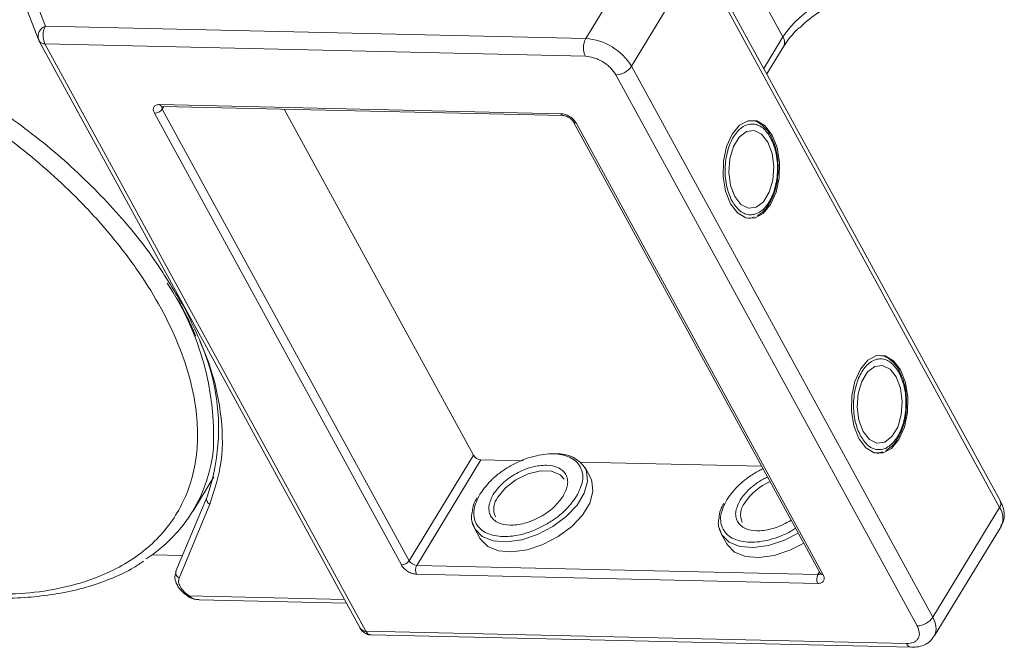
# Model space of a CAD drawing. Header units: millimetres. Extents: x -623 to 852, y 50 to 1083.
# Tile 68 of 72: x 647 to 716, y 798 to 842. Entities that reach past the tile are written whole.
import ezdxf

# ---------------------------------------------------------------- set-up
doc = ezdxf.new("R2010")
doc.units = ezdxf.units.MM

msp = doc.modelspace()

# ---------------------------------------------------------------- linework, layer by layer
at = {"color": 7, "linetype": 'Continuous', "lineweight": 15}
for p, q in [((691.476, 847.996), (686.808, 840.323)), ((715.757, 808.041), (694.719, 846.494)), ((689.997, 838.383), (694.666, 846.055)), ((694.666, 846.055), (715.703, 807.602)), ((700.577, 840.437), (698.335, 844.534)), ((649.068, 841.189), (648.22, 843.387)), ((647.828, 842.222), (648.591, 840.242)), ((686.808, 840.323), (649.068, 841.189)), ((648.624, 840.172), (648.591, 840.242)), ((700.577, 840.437), (699.238, 838.236)), ((648.624, 840.172), (648.64, 840.137)), ((648.64, 840.137), (671.058, 799.162)), ((649.039, 839.945), (671.456, 798.97)), ((649.039, 839.945), (686.779, 839.079)), ((699.452, 837.844), (700.627, 839.775)), ((711.035, 799.93), (689.997, 838.383)), ((688.905, 837.786), (709.943, 799.332)), ((657.056, 835.715), (685.07, 835.072)), ((657.338, 835.58), (657.228, 835.4)), ((657.233, 835.582), (685.247, 834.939)), ((673.926, 803.582), (656.683, 835.101)), ((674.472, 803.881), (657.228, 835.4)), ((678.954, 811.246), (665.747, 835.387)), ((685.934, 834.521), (703.178, 803.002)), ((686.133, 834.426), (703.377, 802.906)), ((699.848, 833.26), (699.77, 833.429)), ((698.326, 827.794), (698.576, 827.876)), ((698.294, 827.778), (698.18, 827.764)), ((658.71, 821.671), (658.409, 822.138)), ((659.312, 820.138), (659.583, 819.553)), ((708.815, 816.87), (708.737, 817.039)), ((707.261, 811.388), (707.147, 811.374)), ((707.293, 811.404), (707.543, 811.487)), ((674.472, 803.881), (678.954, 811.246)), ((679.486, 810.923), (675.004, 803.557)), ((682.439, 810.855), (679.486, 810.923)), ((699.091, 810.473), (686.445, 810.763)), ((687.132, 809.681), (686.752, 810.374)), ((659.356, 807.315), (660.834, 809.744)), ((660.341, 808.302), (658.186, 803.147)), ((660.361, 808.341), (660.341, 808.302)), ((658.405, 802.671), (660.561, 807.825)), ((715.703, 807.602), (711.035, 799.93)), ((679.032, 806.15), (679.411, 805.457)), ((711.135, 798.607), (715.804, 806.279)), ((696.271, 805.755), (696.651, 805.061)), ((656.523, 804.292), (658.644, 804.243)), ((675.004, 803.557), (703.018, 802.915)), ((703.004, 802.293), (674.99, 802.935)), ((703.018, 802.915), (703.127, 803.094)), ((659.051, 801.37), (659.051, 801.371)), ((669.952, 801.183), (659.105, 801.432)), ((659.799, 801.158), (670.095, 800.922)), ((709.196, 798.104), (671.456, 798.97)), ((671.809, 798.704), (709.549, 797.838))]:
    msp.add_line(p, q, dxfattribs=at)
at = {"color": 7, "linetype": 'Continuous', "lineweight": 15, "flags": 128}
for points in [[(696.91, 828.794), (697.397, 828.151), (697.979, 827.806), (698.599, 827.791), (699.196, 828.11), (699.712, 828.729), (700.096, 829.589), (700.311, 830.605), (700.336, 831.679), (700.168, 832.704), (699.823, 833.581), (699.336, 834.224), (698.755, 834.569), (698.135, 834.583), (697.538, 834.265), (697.022, 833.646), (696.638, 832.786), (696.422, 831.769), (696.398, 830.696), (696.566, 829.67), (696.91, 828.794)], [(699.525, 833.09), (699.089, 833.644), (698.567, 833.901), (698.02, 833.831), (697.515, 833.442), (697.113, 832.781), (696.862, 831.928), (696.793, 830.986), (696.913, 830.068), (697.209, 829.285), (697.644, 828.731), (698.167, 828.474), (698.714, 828.544), (699.219, 828.932), (699.621, 829.593), (699.872, 830.446), (699.941, 831.389), (699.82, 832.307), (699.525, 833.09)], [(705.877, 812.404), (706.364, 811.761), (706.946, 811.416), (707.566, 811.401), (708.163, 811.72), (708.679, 812.339), (709.063, 813.199), (709.278, 814.216), (709.303, 815.289), (709.135, 816.314), (708.79, 817.191), (708.303, 817.834), (707.721, 818.179), (707.102, 818.193), (706.505, 817.875), (705.989, 817.256), (705.604, 816.396), (705.389, 815.379), (705.365, 814.306), (705.533, 813.281), (705.877, 812.404)], [(708.491, 816.7), (708.056, 817.254), (707.533, 817.511), (706.987, 817.441), (706.482, 817.052), (706.08, 816.392), (705.829, 815.538), (705.76, 814.596), (705.88, 813.678), (706.176, 812.895), (706.611, 812.341), (707.134, 812.084), (707.681, 812.154), (708.185, 812.543), (708.588, 813.203), (708.838, 814.056), (708.908, 814.999), (708.787, 815.917), (708.491, 816.7)], [(686.806, 810.265), (686.857, 810.135), (686.93, 809.409), (686.704, 808.598), (686.196, 807.763), (685.442, 806.964), (684.5, 806.261), (683.438, 805.707), (682.335, 805.343), (681.274, 805.195), (680.333, 805.274), (679.582, 805.575), (679.076, 806.075), (678.877, 806.581)], [(680.665, 808.313), (681.196, 808.961), (681.931, 809.524), (682.781, 809.936), (683.646, 810.145), (684.419, 810.127), (685.008, 809.884), (685.286, 809.571)], [(679.411, 805.457), (679.455, 805.382), (679.961, 804.882), (680.712, 804.581), (681.653, 804.501), (682.715, 804.649), (683.817, 805.014), (684.879, 805.568), (685.822, 806.27), (686.575, 807.069), (687.084, 807.905), (687.31, 808.716), (687.236, 809.442), (687.132, 809.681)], [(701.643, 805.807), (700.677, 805.312), (699.575, 804.947), (698.514, 804.799), (697.572, 804.879), (696.821, 805.18), (696.315, 805.68), (696.116, 806.185)], [(696.651, 805.061), (696.695, 804.986), (697.2, 804.486), (697.952, 804.185), (698.893, 804.106), (699.954, 804.254), (701.056, 804.618), (702.023, 805.114)]]:
    msp.add_lwpolyline(points, dxfattribs=at)
at = {"color": 7, "linetype": 'Continuous', "lineweight": 15}
for centre, radius, start, end in [((706.749, 836.285), 7.439, 91.29253, 146.07318), ((649.346, 840.456), 0.784, 110.78698, 195.82957), ((650.254, 840.54), 1.352, 151.28833, 206.07738), ((687.994, 839.674), 1.352, 151.28833, 206.07738), ((686.53, 836.276), 4.057, 31.28833, 86.07738), ((700.036, 840.063), 0.657, 334.03837, 34.63952), ((649.002, 840.379), 0.436, 213.84386, 274.84199), ((688.875, 839.138), 1.353, 271.29253, 326.07318), ((657.252, 835.792), 0.211, 201.42703, 264.62651), ((657.428, 835.53), 0.239, 166.96444, 213.12547), ((656.667, 835.777), 0.676, 271.29253, 326.07318), ((685.266, 835.149), 0.211, 201.41619, 264.73451), ((686.114, 834.642), 0.217, 213.62857, 274.99272), ((641.497, 812.517), 19.321, 357.65772, 33.69882), ((646.441, 813.136), 14.723, 340.9924, 24.35035), ((650.528, 812.686), 10.318, 302.73279, 354.66622), ((679.532, 811.598), 0.676, 211.28833, 266.07738), ((684.888, 809.092), 2.248, 31.46144, 94.78041), ((701.337, 805.613), 4.135, 113.66206, 146.11822), ((660.713, 808.184), 0.39, 162.4358, 246.95329), ((681.677, 807.499), 1.298, 141.16362, 204.84518), ((698.916, 807.103), 1.298, 141.16362, 204.84518), ((715.35, 807.868), 0.443, 323.05751, 22.98806), ((714.678, 806.859), 1.266, 332.73921, 35.93869), ((673.911, 804.258), 0.676, 271.29253, 326.07318), ((675.05, 804.232), 0.676, 211.28833, 266.07738), ((658.558, 803.03), 0.39, 162.4358, 246.95329), ((675.597, 803.233), 0.676, 151.28833, 206.07738), ((703.611, 802.59), 0.676, 151.28833, 206.07738), ((703.042, 803.152), 0.239, 264.24648, 310.36926), ((703.36, 803.127), 0.221, 214.37766, 274.3082), ((658.943, 801.518), 0.183, 306.2171, 331.91249), ((709.912, 800.684), 1.353, 271.29253, 326.07318), ((709.933, 799.18), 1.333, 335.01474, 34.24778), ((671.419, 799.404), 0.436, 213.84386, 274.84199), ((671.857, 799.136), 0.434, 202.38401, 263.66952), ((709.604, 798.278), 0.443, 203.0669, 262.93411)]:
    msp.add_arc(centre, radius, start, end, dxfattribs=at)
for points, knots in [([(701.768, 841.087), (701.879, 841.196), (702.378, 841.686), (703.53, 842.474), (705.101, 843.339), (706.09, 843.595), (706.582, 843.722)], [0, 0, 0, 0, 0.078725, 0.3545282, 0.678962, 1, 1, 1, 1]), ([(622.841, 842.506), (623.805, 842.446), (625.762, 842.325), (628.908, 841.746), (631.941, 840.926), (634.785, 839.924), (637.393, 838.819), (639.984, 837.534), (643.371, 835.594), (646.568, 833.364), (649.461, 830.932), (651.638, 828.858), (653.742, 826.533), (655.654, 824.001), (657.2, 821.488), (658.4, 818.983), (659.245, 816.475), (659.663, 814.19), (659.729, 812.164), (659.525, 810.399), (659.057, 808.74), (658.075, 806.702), (656.583, 804.977), (654.643, 803.626), (652.838, 802.73), (650.637, 802.03), (648.052, 801.583), (646.179, 801.549), (645.257, 801.533)], [0, 0, 0, 0, 0.038862, 0.078912, 0.1200677, 0.1522272, 0.1843815, 0.2172151, 0.2500433, 0.3156185, 0.347778, 0.3799323, 0.4210926, 0.4611415, 0.5, 0.5388632, 0.578912, 0.6200677, 0.6522272, 0.6843815, 0.7172151, 0.7500433, 0.8156185, 0.847778, 0.8799323, 0.9210926, 0.9611404, 1, 1, 1, 1]), ([(700.629, 839.776), (700.633, 839.783), (700.726, 839.966), (701.042, 840.368), (701.425, 840.809), (701.697, 841.048), (701.755, 841.099)], [0, 0, 0, 0, 0.015478, 0.440972, 0.880268, 1, 1, 1, 1]), ([(686.779, 839.079), (686.969, 839.058), (687.262, 839.026), (687.683, 838.861), (688.001, 838.693), (688.296, 838.488), (688.636, 838.19), (688.799, 837.945), (688.905, 837.786)], [0, 0, 0, 0, 0.239443, 0.369807, 0.5, 0.630364, 0.760557, 1, 1, 1, 1]), ([(658.409, 822.138), (657.743, 823.239), (656.303, 825.617), (653.23, 829.175), (649.528, 832.702), (646.678, 834.762), (645.264, 835.784)], [0, 0, 0, 0, 0.2241567, 0.4840874, 0.7440182, 1, 1, 1, 1]), ([(656.683, 835.101), (656.649, 835.18), (656.597, 835.302), (656.606, 835.447), (656.644, 835.545), (656.713, 835.624), (656.838, 835.699), (656.97, 835.709), (657.056, 835.715)], [0, 0, 0, 0, 0.239443, 0.36955, 0.5, 0.630107, 0.760557, 1, 1, 1, 1]), ([(657.17, 835.576), (657.171, 835.577), (657.173, 835.579), (657.213, 835.581), (657.233, 835.582)], [0, 0, 0, 0, 0.489545, 1, 1, 1, 1]), ([(685.07, 835.072), (685.165, 835.062), (685.312, 835.046), (685.522, 834.963), (685.681, 834.879), (685.828, 834.777), (685.998, 834.628), (686.08, 834.505), (686.133, 834.426)], [0, 0, 0, 0, 0.239443, 0.3695502, 0.4999998, 0.6301073, 0.760557, 1, 1, 1, 1]), ([(685.247, 834.939), (685.247, 834.939), (685.265, 834.94), (685.326, 834.933), (685.415, 834.91), (685.52, 834.872), (685.595, 834.831), (685.637, 834.807)], [0, 0, 0, 0, 0.005502, 0.267632, 0.473873, 0.70006, 1, 1, 1, 1]), ([(685.637, 834.807), (685.689, 834.772), (685.761, 834.723), (685.843, 834.644), (685.895, 834.584), (685.926, 834.537), (685.933, 834.522), (685.934, 834.522)], [0, 0, 0, 0, 0.385972, 0.536023, 0.767852, 0.991612, 1, 1, 1, 1]), ([(697.022, 828.978), (696.884, 829.293), (696.671, 829.779), (696.549, 830.583), (696.525, 831.229), (696.578, 831.876), (696.742, 832.665), (697.095, 833.512), (697.602, 834.079), (698.065, 834.32), (698.44, 834.376), (698.811, 834.301), (699.268, 834.048), (699.537, 833.653), (699.711, 833.397)], [0, 0, 0, 0, 0.119721, 0.184837, 0.25, 0.315115, 0.380279, 0.5, 0.619721, 0.684837, 0.75, 0.815115, 0.880279, 1, 1, 1, 1]), ([(699.77, 833.429), (699.751, 833.473), (699.653, 833.695), (699.41, 834.021), (699.035, 834.367), (698.688, 834.57), (698.468, 834.58), (698.409, 834.583)], [0, 0, 0, 0, 0.0646456, 0.3307459, 0.605417, 0.8941319, 1, 1, 1, 1]), ([(699.711, 833.397), (699.849, 833.082), (700.063, 832.596), (700.185, 831.792), (700.208, 831.145), (700.156, 830.499), (699.992, 829.71), (699.639, 828.863), (699.132, 828.296), (698.669, 828.055), (698.293, 827.998), (697.922, 828.073), (697.465, 828.327), (697.196, 828.722), (697.022, 828.978)], [0, 0, 0, 0, 0.119721, 0.184837, 0.25, 0.315115, 0.380279, 0.5, 0.619721, 0.684837, 0.75, 0.815115, 0.880279, 1, 1, 1, 1]), ([(700.244, 831.144), (700.236, 831.474), (700.226, 831.935), (700.099, 832.567), (699.993, 832.961), (699.881, 833.193), (699.848, 833.26)], [0, 0, 0, 0, 0.432034, 0.604386, 0.884605, 1, 1, 1, 1]), ([(698.803, 827.952), (698.96, 828.06), (699.284, 828.285), (699.653, 828.804), (699.912, 829.354), (700.082, 829.892), (700.205, 830.475), (700.23, 830.909), (700.244, 831.144)], [0, 0, 0, 0, 0.191308, 0.39709, 0.559843, 0.686792, 0.830349, 1, 1, 1, 1]), ([(658.244, 822.214), (658.47, 821.825), (658.873, 821.129), (659.178, 820.441), (659.312, 820.138)], [0, 0, 0, 0, 0.560181, 1, 1, 1, 1]), ([(660.561, 807.825), (660.878, 808.807), (661.517, 810.787), (661.408, 814.232), (660.568, 817.889), (659.326, 820.417), (658.71, 821.671)], [0, 0, 0, 0, 0.248086, 0.5, 0.751914, 1, 1, 1, 1]), ([(705.989, 812.588), (705.851, 812.903), (705.638, 813.389), (705.516, 814.193), (705.492, 814.839), (705.545, 815.486), (705.708, 816.275), (706.062, 817.122), (706.569, 817.689), (707.032, 817.93), (707.407, 817.987), (707.778, 817.912), (708.235, 817.658), (708.504, 817.263), (708.678, 817.007)], [0, 0, 0, 0, 0.119721, 0.184837, 0.25, 0.315115, 0.380279, 0.5, 0.619721, 0.684837, 0.75, 0.815115, 0.880279, 1, 1, 1, 1]), ([(708.737, 817.039), (708.718, 817.083), (708.62, 817.305), (708.376, 817.631), (708.002, 817.977), (707.655, 818.18), (707.435, 818.19), (707.376, 818.193)], [0, 0, 0, 0, 0.064646, 0.330746, 0.605417, 0.894132, 1, 1, 1, 1]), ([(708.678, 817.007), (708.816, 816.692), (709.029, 816.206), (709.151, 815.402), (709.175, 814.756), (709.123, 814.109), (708.959, 813.32), (708.605, 812.473), (708.099, 811.906), (707.636, 811.665), (707.26, 811.608), (706.889, 811.683), (706.432, 811.937), (706.163, 812.332), (705.989, 812.588)], [0, 0, 0, 0, 0.119721, 0.184837, 0.25, 0.315115, 0.380279, 0.5, 0.619721, 0.684837, 0.75, 0.815115, 0.880279, 1, 1, 1, 1]), ([(709.211, 814.754), (709.203, 815.084), (709.192, 815.545), (709.066, 816.177), (708.96, 816.571), (708.848, 816.803), (708.815, 816.87)], [0, 0, 0, 0, 0.432034, 0.604386, 0.884605, 1, 1, 1, 1]), ([(707.77, 811.562), (707.926, 811.67), (708.251, 811.895), (708.619, 812.415), (708.879, 812.964), (709.049, 813.502), (709.172, 814.085), (709.197, 814.519), (709.211, 814.754)], [0, 0, 0, 0, 0.191308, 0.39709, 0.559843, 0.686792, 0.830349, 1, 1, 1, 1]), ([(679.413, 808.529), (679.678, 808.891), (680.088, 809.447), (680.917, 810.109), (681.634, 810.561), (682.403, 810.923), (683.401, 811.254), (684.586, 811.406), (685.557, 811.204), (686.131, 810.838), (686.444, 810.451), (686.598, 809.979), (686.611, 809.298), (686.34, 808.738), (686.165, 808.374)], [0, 0, 0, 0, 0.119728, 0.18418, 0.25, 0.31582, 0.380272, 0.5, 0.619728, 0.68418, 0.75, 0.81582, 0.880272, 1, 1, 1, 1]), ([(685.231, 808.395), (685.358, 808.658), (685.554, 809.065), (685.546, 809.558), (685.432, 809.897), (685.208, 810.177), (684.792, 810.442), (684.089, 810.589), (683.229, 810.478), (682.507, 810.239), (681.953, 809.977), (681.436, 809.652), (680.836, 809.173), (680.539, 808.769), (680.346, 808.507)], [0, 0, 0, 0, 0.119721, 0.184886, 0.25, 0.315164, 0.380279, 0.5, 0.619721, 0.684886, 0.75, 0.815164, 0.880279, 1, 1, 1, 1]), ([(696.652, 808.133), (696.918, 808.496), (697.326, 809.053), (698.158, 809.71), (698.725, 810.085), (699.085, 810.248), (699.188, 810.295)], [0, 0, 0, 0, 0.433428, 0.66675, 0.905024, 1, 1, 1, 1]), ([(699.505, 809.716), (699.402, 809.669), (699.114, 809.54), (698.676, 809.255), (698.075, 808.778), (697.778, 808.374), (697.586, 808.112)], [0, 0, 0, 0, 0.126659, 0.354302, 0.581769, 1, 1, 1, 1]), ([(679.201, 808.258), (679.121, 808.119), (678.921, 807.772), (678.892, 807.443), (678.875, 807.245)], [0, 0, 0, 0, 0.401017, 1, 1, 1, 1]), ([(686.165, 808.374), (685.899, 808.012), (685.49, 807.455), (684.66, 806.793), (683.943, 806.342), (683.175, 805.979), (682.176, 805.649), (680.991, 805.497), (680.02, 805.698), (679.447, 806.065), (679.134, 806.452), (678.979, 806.924), (678.967, 807.605), (679.237, 808.165), (679.413, 808.529)], [0, 0, 0, 0, 0.119728, 0.18418, 0.25, 0.31582, 0.380272, 0.5, 0.619728, 0.68418, 0.75, 0.81582, 0.880272, 1, 1, 1, 1]), ([(680.346, 808.507), (680.22, 808.244), (680.024, 807.838), (680.032, 807.344), (680.146, 807.005), (680.369, 806.725), (680.785, 806.46), (681.488, 806.314), (682.348, 806.425), (683.07, 806.663), (683.624, 806.926), (684.141, 807.25), (684.741, 807.73), (685.038, 808.134), (685.231, 808.395)], [0, 0, 0, 0, 0.119721, 0.184886, 0.25, 0.315164, 0.380279, 0.5, 0.619721, 0.684886, 0.75, 0.815164, 0.880279, 1, 1, 1, 1]), ([(701.461, 806.141), (701.366, 806.08), (701.034, 805.864), (700.412, 805.587), (699.417, 805.252), (698.23, 805.102), (697.26, 805.303), (696.686, 805.669), (696.373, 806.056), (696.218, 806.528), (696.206, 807.209), (696.476, 807.769), (696.652, 808.133)], [0, 0, 0, 0, 0.033799, 0.118592, 0.201624, 0.355866, 0.510108, 0.59314, 0.677933, 0.762726, 0.845758, 1, 1, 1, 1]), ([(697.586, 808.112), (697.459, 807.849), (697.263, 807.442), (697.271, 806.949), (697.385, 806.61), (697.608, 806.33), (698.025, 806.065), (698.727, 805.918), (699.588, 806.028), (700.308, 806.269), (700.785, 806.486), (701.049, 806.658), (701.144, 806.72)], [0, 0, 0, 0, 0.152268, 0.235147, 0.317962, 0.400841, 0.483657, 0.635924, 0.788192, 0.871071, 0.953886, 1, 1, 1, 1]), ([(715.785, 806.307), (715.845, 806.399), (716.019, 806.663), (716.043, 807.199), (715.944, 807.69), (715.791, 807.956), (715.743, 808.038)], [0, 0, 0, 0, 0.179646, 0.517827, 0.85097, 1, 1, 1, 1]), ([(678.875, 807.245), (678.855, 807.158), (678.761, 806.748), (678.913, 806.414), (679.032, 806.15)], [0, 0, 0, 0, 0.212887, 1, 1, 1, 1]), ([(696.441, 807.862), (696.36, 807.723), (696.16, 807.377), (696.131, 807.047), (696.114, 806.85)], [0, 0, 0, 0, 0.401017, 1, 1, 1, 1]), ([(696.114, 806.85), (696.094, 806.762), (696, 806.353), (696.152, 806.018), (696.271, 805.755)], [0, 0, 0, 0, 0.212887, 1, 1, 1, 1]), ([(645.601, 801.285), (645.942, 801.277), (646.956, 801.253), (648.56, 801.374), (650.403, 801.641), (652.146, 802.067), (653.77, 802.654), (655.036, 803.245), (655.696, 803.697), (655.912, 803.845)], [0, 0, 0, 0, 0.083579, 0.248214, 0.413815, 0.580411, 0.748174, 0.91744, 1, 1, 1, 1]), ([(658.197, 803.144), (658.159, 803.021), (658.074, 802.753), (658.178, 802.359), (658.366, 802.014), (658.652, 801.658), (658.943, 801.453), (659.125, 801.324)], [0, 0, 0, 0, 0.189336, 0.414299, 0.570527, 0.730614, 1, 1, 1, 1]), ([(674.99, 802.935), (674.895, 802.946), (674.748, 802.962), (674.538, 803.044), (674.379, 803.129), (674.231, 803.231), (674.061, 803.38), (673.979, 803.503), (673.926, 803.582)], [0, 0, 0, 0, 0.239443, 0.36955, 0.5, 0.630107, 0.760557, 1, 1, 1, 1]), ([(659.105, 801.432), (658.983, 801.522), (658.731, 801.709), (658.472, 802.054), (658.342, 802.398), (658.384, 802.582), (658.405, 802.671)], [0, 0, 0, 0, 0.241864, 0.5, 0.758136, 1, 1, 1, 1]), ([(703.377, 802.906), (703.411, 802.827), (703.463, 802.705), (703.454, 802.561), (703.416, 802.462), (703.346, 802.384), (703.222, 802.309), (703.089, 802.299), (703.004, 802.293)], [0, 0, 0, 0, 0.239443, 0.36955, 0.5, 0.630107, 0.760557, 1, 1, 1, 1]), ([(703.178, 803.002), (703.185, 802.987), (703.201, 802.956), (703.202, 802.938), (703.202, 802.942), (703.202, 802.942)], [0, 0, 0, 0, 0.437848, 0.899625, 1, 1, 1, 1]), ([(659.051, 801.371), (659.176, 801.306), (659.411, 801.185), (659.674, 801.167), (659.798, 801.158)], [0, 0, 0, 0, 0.529898, 1, 1, 1, 1]), ([(659.105, 801.432), (659.206, 801.354), (659.411, 801.196), (659.669, 801.175), (659.8, 801.165)], [0, 0, 0, 0, 0.493587, 1, 1, 1, 1]), ([(671.06, 799.163), (671.065, 799.152), (671.107, 799.063), (671.241, 798.912), (671.484, 798.762), (671.693, 798.69), (671.803, 798.707), (671.809, 798.708)], [0, 0, 0, 0, 0.038505, 0.323132, 0.637905, 0.979005, 1, 1, 1, 1]), ([(709.943, 799.332), (710.01, 799.174), (710.115, 798.93), (710.096, 798.64), (710.02, 798.444), (709.881, 798.286), (709.632, 798.137), (709.367, 798.117), (709.196, 798.104)], [0, 0, 0, 0, 0.239443, 0.369807, 0.5, 0.630364, 0.760557, 1, 1, 1, 1]), ([(709.549, 797.84), (709.716, 797.845), (710.066, 797.855), (710.557, 798.037), (710.95, 798.302), (711.074, 798.552), (711.116, 798.635)], [0, 0, 0, 0, 0.261157, 0.549328, 0.849591, 1, 1, 1, 1])]:
    msp.add_open_spline(points, degree=3, knots=knots, dxfattribs=at)

doc.saveas('drawing.dxf')
